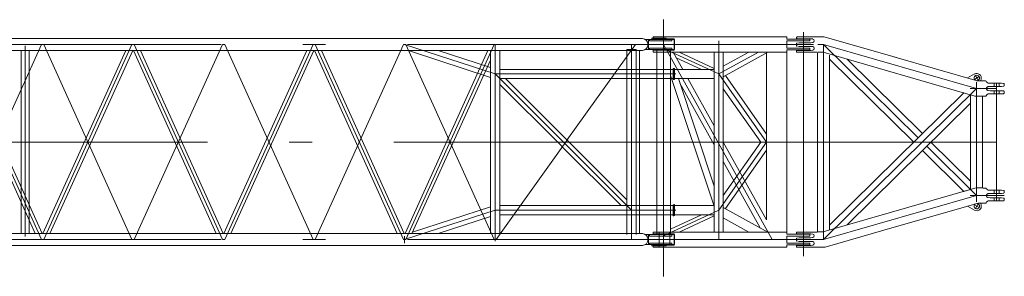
# Model space of a CAD drawing. Extents: x 8365 to 131642, y 1960 to 79602.
# Tile 77 of 121: x 97231 to 108070, y 1960 to 4790. Entities that reach past the tile are written whole.
import ezdxf

# ---------------------------------------------------------------- set-up
doc = ezdxf.new("R2010")
doc.units = 0
doc.header["$LTSCALE"] = 100
doc.header["$MEASUREMENT"] = 0
doc.linetypes.add('CENTER', pattern=[50.5, 30, -9, 2.5, -9])
doc.linetypes.add('HIDDEN', pattern=[12.6, 8.4, -4.2])
for name, color, linetype in [('1', 7, 'Continuous'), ('11', 7, 'Continuous'), ('12', 136, 'Continuous')]:
    doc.layers.add(name, color=color, linetype=linetype)

# ---------------------------------------------------------------- blocks, each defined once
blk = doc.blocks.new('*G171')
at = {"layer": '11', "color": 7, "linetype": 'HIDDEN', "lineweight": 9}
for p, q in [((105781, 4591), (105781, 4588)), ((105833, 4599), (105789, 4599)), ((105789, 4580), (105833, 4580)), ((105928, 4599), (105888, 4599)), ((105888, 4580), (105928, 4580)), ((106023, 4600), (106086, 4600)), ((105781, 4527), (105781, 4504)), ((105811, 4535), (105786, 4532)), ((105786, 4500), (105811, 4496)), ((105789, 4451), (105833, 4451)), ((105833, 4535), (105811, 4535)), ((105811, 4496), (105833, 4496)), ((105888, 4535), (105928, 4535)), ((105928, 4496), (105888, 4496)), ((105888, 4451), (105928, 4451)), ((105781, 4440), (105781, 4443)), ((105833, 4432), (105789, 4432)), ((105928, 4432), (105888, 4432)), ((106014, 2458), (106014, 4423)), ((106023, 4431), (106062, 4431)), ((106147, 2484), (106147, 4397)), ((107823, 4115), (107784, 4115)), ((107836, 4114), (107863, 4114)), ((107957, 4091), (107957, 4090)), ((107957, 4090), (107957, 4055)), ((107957, 4055), (107957, 4055)), ((108013, 4090), (107958, 4090)), ((107958, 4055), (108013, 4055)), ((108040, 4091), (108013, 4091)), ((108013, 4091), (108013, 4090)), ((108013, 4090), (108013, 4055)), ((108013, 4055), (108013, 4055)), ((108013, 4055), (108040, 4055)), ((108063, 4088), (108040, 4091)), ((108040, 4055), (108063, 4058)), ((108070, 4066), (108070, 4080)), ((107633, 3981), (107623, 3984)), ((107699, 2926), (107699, 3955)), ((107823, 3946), (107760, 3946)), ((107832, 2943), (107832, 3938)), ((107863, 3947), (107836, 3947)), ((107957, 4006), (107957, 4007)), ((107957, 3971), (107957, 4006)), ((107957, 3971), (107957, 3971)), ((107958, 4006), (108013, 4006)), ((108013, 3971), (107958, 3971)), ((108013, 4006), (108013, 4007)), ((108013, 4007), (108040, 4007)), ((108013, 3971), (108013, 4006)), ((108040, 3971), (108013, 3971)), ((108013, 3971), (108013, 3971)), ((108040, 4007), (108063, 4004)), ((108063, 3974), (108040, 3971)), ((108070, 3996), (108070, 3982)), ((107823, 2935), (107760, 2935)), ((107863, 2934), (107836, 2934)), ((107957, 2911), (107957, 2910)), ((107957, 2910), (107957, 2875)), ((107957, 2875), (107957, 2875)), ((107957, 2826), (107957, 2827)), ((107957, 2791), (107957, 2826)), ((108013, 2910), (107958, 2910)), ((107958, 2875), (108013, 2875)), ((107958, 2826), (108013, 2826)), ((108040, 2911), (108013, 2911)), ((108013, 2911), (108013, 2910)), ((108013, 2910), (108013, 2875)), ((108013, 2875), (108013, 2875)), ((108013, 2875), (108040, 2875)), ((108013, 2826), (108013, 2827)), ((108013, 2827), (108040, 2827)), ((108013, 2791), (108013, 2826)), ((108063, 2908), (108040, 2911)), ((108040, 2875), (108063, 2878)), ((108040, 2827), (108063, 2824)), ((108070, 2886), (108070, 2900)), ((107823, 2766), (107784, 2766)), ((107836, 2767), (107863, 2767)), ((107957, 2791), (107957, 2791)), ((108013, 2791), (107958, 2791)), ((108040, 2791), (108013, 2791)), ((108013, 2791), (108013, 2791)), ((108063, 2794), (108040, 2791)), ((108070, 2816), (108070, 2802)), ((105833, 2449), (105789, 2449)), ((105789, 2430), (105833, 2430)), ((105811, 2385), (105833, 2385)), ((105928, 2449), (105888, 2449)), ((105888, 2430), (105928, 2430)), ((105928, 2385), (105888, 2385)), ((106023, 2450), (106062, 2450)), ((105789, 2301), (105833, 2301)), ((105833, 2282), (105789, 2282)), ((105833, 2346), (105811, 2346)), ((105832, 2306), (105832, 2306)), ((105888, 2346), (105928, 2346)), ((105888, 2301), (105928, 2301)), ((105928, 2282), (105888, 2282)), ((106023, 2281), (106086, 2281))]:
    blk.add_line(p, q, dxfattribs=at)
at = {"layer": '11', "color": 7, "linetype": 'Continuous', "lineweight": 9}
for p, q in [((105781, 4591), (105781, 4588)), ((106010, 4599), (105789, 4599)), ((105789, 4580), (105939, 4580)), ((105939, 4580), (105962, 4577)), ((105978, 4558), (105978, 4557)), ((106023, 4600), (106010, 4599)), ((106023, 4600), (106086, 4600)), ((106023, 4600), (106023, 4600)), ((106086, 4599), (106086, 4600)), ((106098, 4598), (106086, 4600)), ((106883, 4372), (106098, 4598)), ((106098, 4597), (106098, 4598)), ((105781, 4527), (105781, 4504)), ((105811, 4535), (105786, 4532)), ((105786, 4500), (105811, 4496)), ((105939, 4451), (105789, 4451)), ((105939, 4535), (105811, 4535)), ((105811, 4496), (105939, 4496)), ((105962, 4538), (105939, 4535)), ((105939, 4496), (105962, 4493)), ((105962, 4454), (105939, 4451)), ((105978, 4474), (105978, 4473)), ((105781, 4443), (105781, 4440)), ((105789, 4432), (106010, 4432)), ((106010, 4432), (106014, 4423)), ((106014, 2458), (106014, 4423)), ((106062, 4431), (106062, 4432)), ((106062, 4431), (106075, 4430)), ((106075, 4430), (107747, 3948)), ((106147, 4397), (106147, 2484)), ((107771, 4117), (106854, 4381)), ((107742, 4191), (107666, 4147)), ((107811, 4115), (107816, 4136)), ((107699, 4031), (107709, 4031)), ((107709, 4031), (107699, 4031)), ((107784, 4115), (107771, 4117)), ((107784, 4115), (107823, 4115)), ((107784, 4115), (107784, 4114)), ((107823, 4115), (107823, 4115)), ((107836, 4114), (107823, 4115)), ((107861, 4114), (107836, 4114)), ((107876, 4101), (107870, 4111)), ((107893, 4052), (107913, 4055)), ((108040, 4091), (107894, 4091)), ((107913, 4055), (108040, 4055)), ((108063, 4088), (108040, 4091)), ((108040, 4055), (108063, 4058)), ((108070, 4066), (108070, 4080)), ((106147, 2525), (107623, 3984)), ((107699, 3962), (107699, 3955)), ((107699, 3955), (107699, 2926)), ((107747, 3948), (107760, 3946)), ((107823, 3946), (107760, 3946)), ((107823, 3946), (107823, 3947)), ((107836, 3947), (107823, 3946)), ((107836, 3947), (107823, 3946)), ((107832, 3947), (107832, 3938)), ((107832, 2943), (107832, 3938)), ((107836, 3947), (107861, 3947)), ((107870, 3951), (107877, 3962)), ((107913, 4007), (107893, 4009)), ((107894, 3971), (108040, 3971)), ((108040, 4007), (107913, 4007)), ((108063, 4004), (108040, 4007)), ((108040, 3971), (108063, 3974)), ((108070, 3982), (108070, 3996)), ((107699, 3871), (106339, 2528)), ((106075, 2452), (107747, 2933)), ((107747, 2933), (107760, 2935)), ((107823, 2935), (107760, 2935)), ((107823, 2935), (107823, 2935)), ((107836, 2934), (107823, 2935)), ((107836, 2934), (107823, 2935)), ((107832, 2934), (107832, 2943)), ((107836, 2934), (107861, 2934)), ((107870, 2931), (107877, 2919)), ((107699, 2919), (107699, 2926)), ((107709, 2922), (107699, 2919)), ((107913, 2875), (107893, 2872)), ((107893, 2829), (107913, 2827)), ((107894, 2911), (108040, 2911)), ((108040, 2875), (107913, 2875)), ((107913, 2827), (108040, 2827)), ((108040, 2911), (108063, 2908)), ((108063, 2878), (108040, 2875)), ((108040, 2827), (108063, 2824)), ((108070, 2900), (108070, 2886)), ((107771, 2765), (106883, 2509)), ((107742, 2691), (107666, 2735)), ((107784, 2766), (107771, 2765)), ((107784, 2766), (107784, 2767)), ((107784, 2766), (107823, 2766)), ((107811, 2766), (107816, 2745)), ((107823, 2767), (107823, 2766)), ((107836, 2767), (107823, 2766)), ((107861, 2767), (107836, 2767)), ((107876, 2780), (107870, 2771)), ((108040, 2791), (107894, 2791)), ((108063, 2794), (108040, 2791)), ((108070, 2816), (108070, 2802)), ((106883, 2509), (106098, 2283)), ((106147, 2472), (106147, 2525)), ((105781, 2438), (105781, 2441)), ((105786, 2382), (105811, 2385)), ((105789, 2449), (106010, 2449)), ((105939, 2430), (105789, 2430)), ((105811, 2385), (105939, 2385)), ((105962, 2427), (105939, 2430)), ((105939, 2385), (105962, 2388)), ((105978, 2407), (105978, 2408)), ((106023, 2450), (106010, 2449)), ((106014, 2458), (106014, 2449)), ((106062, 2450), (106023, 2450)), ((106023, 2450), (106023, 2450)), ((106062, 2450), (106075, 2452)), ((106062, 2450), (106062, 2449)), ((106147, 2484), (106147, 2472)), ((105781, 2354), (105781, 2377)), ((105781, 2290), (105781, 2293)), ((105811, 2346), (105786, 2350)), ((105789, 2301), (105939, 2301)), ((106010, 2282), (105789, 2282)), ((105939, 2346), (105811, 2346)), ((105962, 2343), (105939, 2346)), ((105939, 2301), (105962, 2304)), ((105978, 2323), (105978, 2324)), ((106023, 2281), (106010, 2282)), ((106023, 2281), (106023, 2282)), ((106023, 2281), (106086, 2281)), ((106098, 2283), (106086, 2281))]:
    blk.add_line(p, q, dxfattribs=at)
at = {"layer": '11', "color": 7, "linetype": 'CENTER', "lineweight": 9}
for p, q in [((105860, 4599), (105860, 4432)), ((105957, 4516), (105781, 4516)), ((106080, 4516), (106018, 4516)), ((106080, 4516), (107121, 3487)), ((106080, 2366), (106080, 4516)), ((107765, 4031), (106080, 4516)), ((105860, 2449), (105860, 4432)), ((106147, 4356), (107074, 3441)), ((107168, 3534), (106339, 4354)), ((107168, 3534), (106339, 4354)), ((107793, 4162), (107741, 4132)), ((107752, 4173), (107767, 4147)), ((107767, 4147), (107782, 4121)), ((106080, 2366), (107765, 4031)), ((107765, 4031), (107695, 4031)), ((107765, 3961), (107765, 4101)), ((107765, 2851), (107765, 4031)), ((107835, 4031), (107765, 4031)), ((107765, 4031), (107827, 4031)), ((107836, 4114), (107817, 4114)), ((107985, 4031), (107823, 4031)), ((107985, 3971), (107985, 4091)), ((107985, 2911), (107985, 3971)), ((107985, 3441), (105860, 3441)), ((107216, 3394), (107765, 2851)), ((107699, 3010), (107263, 3441)), ((107699, 3010), (107263, 3441)), ((107623, 2897), (107168, 3347)), ((107699, 2919), (107699, 3010)), ((107699, 2997), (107699, 3010)), ((107765, 2851), (106080, 2366)), ((107623, 2897), (107699, 2919)), ((107633, 2900), (107623, 2897)), ((107765, 2851), (107695, 2851)), ((107765, 2851), (107761, 2850)), ((107765, 2851), (107762, 2850)), ((107765, 2781), (107765, 2921)), ((107768, 2851), (107765, 2851)), ((107835, 2851), (107765, 2851)), ((107765, 2851), (107827, 2851)), ((107769, 2851), (107765, 2851)), ((107985, 2851), (107823, 2851)), ((107985, 2911), (107985, 2791)), ((108070, 2851), (107985, 2851)), ((107793, 2719), (107741, 2749)), ((107752, 2708), (107767, 2734)), ((107767, 2734), (107782, 2760)), ((107836, 2767), (107817, 2767)), ((105860, 2282), (105860, 2449)), ((105860, 2366), (105781, 2366)), ((106022, 2366), (105860, 2366)), ((106080, 2366), (106018, 2366))]:
    blk.add_line(p, q, dxfattribs=at)
at = {"layer": '11', "color": 7, "linetype": 'Continuous', "lineweight": 9}
for points in [[(107874, 4031), (107874, 4033), (107875, 4036), (107876, 4039), (107877, 4042), (107879, 4045), (107882, 4047), (107884, 4049), (107887, 4050), (107890, 4051), (107893, 4052)], [(107893, 4009), (107890, 4010), (107887, 4011), (107884, 4013), (107882, 4014), (107879, 4017), (107877, 4019), (107876, 4022), (107875, 4025), (107874, 4028), (107874, 4031)], [(107893, 2872), (107890, 2871), (107887, 2870), (107884, 2869), (107882, 2867), (107879, 2865), (107877, 2862), (107876, 2859), (107875, 2856), (107874, 2853), (107874, 2851)], [(107874, 2851), (107874, 2848), (107875, 2845), (107876, 2842), (107877, 2839), (107879, 2837), (107882, 2834), (107884, 2832), (107887, 2831), (107890, 2830), (107893, 2829)]]:
    blk.add_lwpolyline(points, dxfattribs=at)
at = {"layer": '11', "color": 7, "linetype": 'HIDDEN', "lineweight": 9}
for centre, radius, start, end in [((105789, 4591), 8, 90, 180), ((105789, 4588), 8, 180, -89.9181), ((105786, 4527), 5, 97.5787, 179.9979), ((105786, 4504), 4.98, 180, -97.2578), ((105789, 4443), 8, 90, 179.9836), ((105789, 4440), 8, 180, -90), ((108062, 4080), 8.02, 0, 82.1641), ((108062, 4066), 8, -82.3771, -0.0021), ((108062, 3996), 7.99, 0, 82.5007), ((108062, 3982), 7.99, -82.4335, 0.0634), ((108062, 2900), 8, 0, 82.4236), ((108062, 2886), 8, -82.375, -0.0021), ((108062, 2816), 7.99, 0, 82.5007), ((108062, 2802), 8.02, -82.3902, -0.1167)]:
    blk.add_arc(centre, radius, start, end, dxfattribs=at)
at = {"layer": '11', "color": 7, "linetype": 'Continuous', "lineweight": 9}
for centre, radius, start, end in [((105789, 4591), 8, 90, -179.8688), ((105789, 4588), 8, 180, -89.8689), ((105959, 4558), 19, 0, 81.9402), ((105959, 4557), 19, -81.9677, 0.0117), ((105786, 4527), 5, 97.5787, 179.9979), ((105786, 4504), 4.98, 180, -97.2578), ((105789, 4443), 8, 90, -179.9344), ((105959, 4474), 19, 0, 81.9675), ((105959, 4473), 19, -81.9921, 0.0324), ((105789, 4440), 8, 180, -90.0001), ((107767, 4147), 30, 120.0079, -150.0056), ((107767, 4147), 30.1, -149.9801, -124.6158), ((107767, 4147), 50, -12.6981, 120.0035), ((107767, 4147), 30, 30.0106, 119.982), ((107767, 4147), 30, -87.5541, -60.0145), ((107767, 4147), 30, -60.0094, 29.9982), ((107765, 4031), 66.5, 180, -179.8705), ((107861, 4101), 13, 47.0458, 90.0415), ((107894, 4111), 20, -151.6399, -89.9993), ((108062, 4080), 8.02, 0, 82.1641), ((108062, 4066), 8, -82.3771, -0.0021), ((107861, 3960), 13, -90, -46.9808), ((107894, 3951), 20, 90, 145.2012), ((108062, 3996), 8.01, 0, 82.2997), ((108062, 3982), 8, -82.3771, -0.0021), ((107861, 2921), 13, 46.9978, 90.0415), ((107894, 2931), 20, -145.2057, -89.9991), ((108062, 2900), 8, 0, 82.4379), ((108062, 2886), 7.99, -82.4335, 0.0471), ((108062, 2816), 7.99, 0, 82.5007), ((107767, 2734), 30, 149.9995, -120.0102), ((107767, 2734), 30, 124.5899, 149.9823), ((107767, 2734), 50, -119.9997, 12.6968), ((107767, 2734), 30, -120.0079, -29.9944), ((107767, 2734), 30, 59.9833, 87.5346), ((107767, 2734), 30, -29.9929, 60.0071), ((107861, 2780), 13, -90, -46.8706), ((107894, 2771), 20, 90, 151.6349), ((108062, 2802), 8.02, -82.3902, -0.1167), ((105789, 2441), 8, 90, -179.9672), ((105789, 2438), 8.01, 180, -90), ((105959, 2408), 19, 0, 81.9342), ((105959, 2407), 19, -81.9696, -0.0021), ((105786, 2377), 5.01, 97.6582, 179.8408), ((105786, 2354), 5, 180, -97.5773), ((105789, 2293), 8, 90, -179.9508), ((105789, 2290), 8, 180, -89.9344), ((105959, 2324), 19, 0, 81.9675), ((105959, 2323), 19, -81.9687, -0.0021)]:
    blk.add_arc(centre, radius, start, end, dxfattribs=at)
blk = doc.blocks.new('*G172')
at = {"layer": '11', "color": 7, "linetype": 'CENTER', "lineweight": 9}
for p, q in [((104320, 2495), (104320, 4790)), ((104320, 4670), (104320, 4386)), ((104499, 4516), (92304, 4516)), ((97471, 4516), (96498, 2366)), ((96498, 4516), (97471, 2366)), ((97292, 4503), (97292, 2400)), ((97495, 4516), (97471, 4516)), ((98467, 2366), (97495, 4516)), ((97495, 2366), (98467, 4516)), ((98467, 4516), (98491, 4516)), ((99464, 4516), (98491, 2366)), ((98491, 4516), (99464, 2366)), ((99488, 4516), (99464, 4516)), ((100460, 2366), (99488, 4516)), ((99488, 2366), (100460, 4516)), ((100460, 4516), (100484, 4516)), ((101457, 4516), (100484, 2366)), ((100484, 4516), (101457, 2366)), ((101481, 4516), (101457, 4516)), ((102465, 4191), (101469, 4516)), ((102453, 2366), (101481, 4516)), ((101481, 2366), (102453, 4516)), ((102453, 4516), (102477, 4516)), ((102465, 2349), (102465, 4516)), ((103256, 3463), (104010, 4516)), ((103963, 4516), (104499, 4516)), ((103965, 2366), (103965, 4516)), ((104454, 4191), (102465, 4191)), ((102465, 4191), (103965, 2691)), ((103265, 3474), (102477, 2366)), ((104349, 3441), (92313, 3441)), ((96879, 3441), (97440, 3441)), ((102465, 2691), (101469, 2366)), ((104455, 2691), (102465, 2691)), ((104320, 1960), (104320, 2495)), ((101469, 2404), (101469, 2327)), ((104270, 2439), (104270, 2289)), ((104499, 2366), (92304, 2366)), ((97471, 2366), (97495, 2366)), ((98491, 2366), (98467, 2366)), ((99464, 2366), (99488, 2366)), ((100484, 2366), (100460, 2366)), ((101457, 2366), (101481, 2366)), ((102477, 2366), (102453, 2366)), ((103963, 2366), (104499, 2366)), ((104270, 2312), (104270, 2297)), ((104320, 2211), (104320, 1960))]:
    blk.add_line(p, q, dxfattribs=at)
at = {"layer": '11', "color": 7, "linetype": 'Continuous', "lineweight": 9}
for p, q in [((103911, 4582), (92435, 4582)), ((98339, 4578), (98339, 4578)), ((99337, 4578), (99337, 4578)), ((100432, 4578), (100432, 4578)), ((103919, 4582), (103911, 4582)), ((104087, 4582), (103919, 4582)), ((104440, 4571), (104120, 4571)), ((104152, 4571), (104152, 4461)), ((104409, 4570), (104165, 4570)), ((104165, 4570), (104165, 4555)), ((104165, 4555), (104409, 4555)), ((104191, 4586), (104191, 4571)), ((104349, 4586), (104191, 4586)), ((104191, 4571), (104349, 4571)), ((104230, 4586), (104230, 4571)), ((104310, 4586), (104310, 4571)), ((104349, 4571), (104349, 4586)), ((104409, 4555), (104409, 4570)), ((104440, 4461), (104440, 4571)), ((92435, 4449), (104087, 4449)), ((97337, 4449), (97247, 4449)), ((97247, 4449), (97247, 3571)), ((97337, 2432), (97337, 4449)), ((97487, 2432), (98399, 4449)), ((98476, 4449), (97563, 2432)), ((98399, 4449), (98476, 4449)), ((98560, 4449), (98483, 4449)), ((98483, 4449), (99395, 2432)), ((99472, 2432), (98560, 4449)), ((99480, 2432), (100392, 4449)), ((100469, 4449), (99556, 2432)), ((100392, 4449), (100469, 4449)), ((100553, 4449), (100476, 4449)), ((100476, 4449), (101388, 2432)), ((101465, 2432), (100553, 4449)), ((102385, 4449), (101473, 2432)), ((101837, 4449), (101509, 4449)), ((101509, 4449), (101556, 4434)), ((102415, 4261), (101837, 4449)), ((102415, 4449), (102385, 4449)), ((102415, 2432), (102415, 4449)), ((102415, 4449), (102516, 4449)), ((102415, 4345), (102415, 4449)), ((102516, 4371), (102516, 4449)), ((102516, 4449), (102619, 4449)), ((102516, 4449), (102516, 2432)), ((102727, 4449), (102835, 4449)), ((102943, 4449), (103051, 4449)), ((103159, 4449), (103267, 4449)), ((103375, 4449), (103483, 4449)), ((103591, 4449), (103699, 4449)), ((103807, 4449), (103915, 4449)), ((104016, 4461), (103915, 4461)), ((103915, 4461), (103915, 4241)), ((103915, 4449), (103915, 4371)), ((104016, 4241), (104016, 4461)), ((104054, 4241), (104054, 4449)), ((104120, 4461), (104440, 4461)), ((104409, 4476), (104165, 4476)), ((104165, 4476), (104165, 4461)), ((104165, 4461), (104409, 4461)), ((104409, 4461), (104409, 4476)), ((101549, 2432), (102415, 4345)), ((101556, 4434), (102415, 4154)), ((102415, 4154), (102415, 4261)), ((102516, 4242), (102516, 4321)), ((102516, 4140), (102516, 4241)), ((102516, 4241), (104426, 4241)), ((103915, 4321), (103915, 4242)), ((104426, 4131), (104426, 4251)), ((104426, 4251), (104434, 4251)), ((104434, 4251), (104434, 4131)), ((102579, 4140), (102516, 4140)), ((102516, 4140), (102516, 4077)), ((102552, 4140), (102516, 4140)), ((102516, 4140), (102516, 4104)), ((104426, 4140), (102516, 4140)), ((103229, 3490), (102579, 4140)), ((103915, 4140), (103915, 2741)), ((103991, 4140), (103940, 4140)), ((104016, 2741), (104016, 4140)), ((104054, 2741), (104054, 4140)), ((104434, 4131), (104426, 4131)), ((102516, 4077), (103166, 3427)), ((97292, 3571), (97292, 3311)), ((97292, 3513), (97292, 3519)), ((97337, 3519), (97337, 3513)), ((103264, 3454), (103229, 3490)), ((97292, 3369), (97292, 3363)), ((97337, 3363), (97337, 3369)), ((103202, 3391), (103166, 3427)), ((103200, 3393), (103852, 2741)), ((103915, 2804), (103264, 3454)), ((97005, 3311), (97402, 2432)), ((97479, 2432), (97082, 3311)), ((97247, 3311), (97247, 2432)), ((101556, 2448), (102415, 2727)), ((102415, 2727), (102415, 2621)), ((102516, 2741), (104426, 2741)), ((103852, 2741), (103915, 2741)), ((103879, 2741), (103915, 2741)), ((103915, 2741), (103915, 2804)), ((103915, 2741), (103915, 2777)), ((103940, 2741), (103991, 2741)), ((104426, 2629), (104426, 2749)), ((104426, 2749), (104434, 2749)), ((104434, 2749), (104434, 2629)), ((102415, 2621), (101837, 2432)), ((104426, 2640), (102516, 2640)), ((102516, 2561), (102516, 2639)), ((103915, 2640), (103915, 2421)), ((103915, 2639), (103915, 2561)), ((104016, 2421), (104016, 2640)), ((104054, 2432), (104054, 2640)), ((104434, 2629), (104426, 2629)), ((102516, 2432), (102516, 2511)), ((103915, 2511), (103915, 2432)), ((92435, 2432), (104087, 2432)), ((97247, 2432), (97337, 2432)), ((97402, 2432), (97479, 2432)), ((97563, 2432), (97487, 2432)), ((99395, 2432), (99472, 2432)), ((99556, 2432), (99480, 2432)), ((101388, 2432), (101465, 2432)), ((101473, 2432), (101549, 2432)), ((101549, 2432), (101556, 2448)), ((101837, 2432), (101549, 2432)), ((102516, 2432), (102415, 2432)), ((102619, 2432), (102516, 2432)), ((102835, 2432), (102727, 2432)), ((103051, 2432), (102943, 2432)), ((103267, 2432), (103159, 2432)), ((103483, 2432), (103375, 2432)), ((103699, 2432), (103591, 2432)), ((103915, 2432), (103807, 2432)), ((104120, 2421), (104440, 2421)), ((104152, 2311), (104152, 2421)), ((104165, 2405), (104165, 2420)), ((104165, 2420), (104409, 2420)), ((104409, 2405), (104165, 2405)), ((104409, 2420), (104409, 2405)), ((104440, 2421), (104440, 2311)), ((103911, 2299), (92435, 2299)), ((98339, 2303), (98339, 2303)), ((100432, 2303), (100432, 2303)), ((100434, 2371), (100434, 2371)), ((103919, 2299), (103911, 2299)), ((104087, 2299), (103919, 2299)), ((104440, 2311), (104120, 2311)), ((104165, 2311), (104165, 2326)), ((104165, 2326), (104409, 2326)), ((104409, 2311), (104165, 2311)), ((104349, 2311), (104191, 2311)), ((104191, 2311), (104191, 2296)), ((104191, 2296), (104349, 2296)), ((104230, 2296), (104230, 2311)), ((104310, 2296), (104310, 2311)), ((104349, 2296), (104349, 2311)), ((104409, 2326), (104409, 2311))]:
    blk.add_line(p, q, dxfattribs=at)
at = {"layer": '11', "color": 7, "linetype": 'HIDDEN', "lineweight": 9}
for p, q in [((98473, 4449), (98402, 4449)), ((98486, 4449), (98557, 4449)), ((100466, 4449), (100395, 4449)), ((100479, 4449), (100550, 4449)), ((102415, 4449), (102388, 4449)), ((102415, 4352), (102415, 4449)), ((103921, 4461), (104011, 4461)), ((103915, 4140), (103915, 4241)), ((104016, 4140), (104016, 4241)), ((104054, 4140), (104054, 4241)), ((102516, 4107), (102516, 4140)), ((102516, 4140), (102549, 4140)), ((97247, 3311), (97247, 3571)), ((97247, 3519), (97247, 3513)), ((97292, 3513), (97292, 3519)), ((97247, 3363), (97247, 3369)), ((97292, 3369), (97292, 3363)), ((103915, 2741), (103882, 2741)), ((103915, 2774), (103915, 2741)), ((103915, 2640), (103915, 2741)), ((103987, 2741), (103943, 2741)), ((104016, 2640), (104016, 2741)), ((104054, 2640), (104054, 2741)), ((104426, 2643), (104426, 2738)), ((102420, 2432), (102511, 2432)), ((104390, 2421), (104390, 2315)), ((104390, 2315), (104390, 2421))]:
    blk.add_line(p, q, dxfattribs=at)
at = {"layer": '11', "color": 7, "linetype": 'Continuous', "lineweight": 9}
for centre, end in [((104082, 4516), 86.1543), ((104082, 2366), 86.1542)]:
    blk.add_arc(centre, 66.7, -86.1586, end, dxfattribs=at)
blk = doc.blocks.new('*G177')
at = {"layer": '1', "color": 7, "linetype": 'Continuous', "lineweight": 9}
for p, q in [((104204, 4579), (104204, 4599)), ((104204, 4599), (105678, 4599)), ((104435, 4579), (104204, 4579)), ((104435, 4579), (104435, 4453)), ((105678, 4599), (105678, 4576)), ((105678, 4576), (105930, 4576)), ((105930, 4555), (105678, 4555)), ((105678, 4477), (105678, 4555)), ((105930, 4555), (105930, 4576)), ((104204, 4433), (104204, 4453)), ((104204, 4453), (104435, 4453)), ((104244, 4453), (104244, 2429)), ((104397, 4453), (104397, 2429)), ((105930, 4477), (105678, 4477)), ((105678, 4433), (105678, 4456)), ((105678, 4456), (105930, 4456)), ((105930, 4456), (105930, 4477)), ((105678, 4433), (104204, 4433)), ((104531, 4241), (104425, 4433)), ((104459, 4370), (104735, 4241)), ((104490, 4433), (104876, 4253)), ((104876, 4433), (104876, 2449)), ((104977, 4433), (104977, 2449)), ((104977, 4277), (105259, 4433)), ((104977, 4161), (105468, 4433)), ((105452, 4423), (105452, 2582)), ((105678, 4433), (105678, 2449)), ((104435, 4131), (104435, 4251)), ((104435, 4251), (104440, 4251)), ((104876, 4241), (104435, 4241)), ((104440, 4251), (104440, 4131)), ((104397, 4175), (104876, 2733)), ((104876, 4140), (104435, 4140)), ((104440, 4131), (104435, 4131)), ((104876, 2955), (104482, 4140)), ((104876, 3620), (104587, 4140)), ((105000, 4174), (105452, 3529)), ((104876, 3410), (104499, 4089)), ((104977, 4029), (105389, 3441)), ((104977, 2852), (105389, 3441)), ((104977, 3441), (105452, 2582)), ((105000, 2708), (105452, 3352)), ((105383, 2496), (104977, 3227)), ((104440, 2751), (104435, 2751)), ((104435, 2751), (104435, 2631)), ((104876, 2741), (104435, 2741)), ((104440, 2631), (104440, 2751)), ((104977, 2721), (105468, 2449)), ((104397, 2482), (104735, 2640)), ((104876, 2640), (104435, 2640)), ((104435, 2631), (104440, 2631)), ((104490, 2449), (104876, 2628)), ((104977, 2604), (105259, 2449)), ((104204, 2449), (104204, 2429)), ((105678, 2449), (104204, 2449)), ((104204, 2429), (104435, 2429)), ((104435, 2303), (104435, 2429)), ((105678, 2449), (105678, 2426)), ((105678, 2426), (105930, 2426)), ((105930, 2405), (105678, 2405)), ((105678, 2405), (105678, 2327)), ((105930, 2426), (105930, 2405)), ((104435, 2303), (104204, 2303)), ((104204, 2303), (104204, 2283)), ((104204, 2283), (105678, 2283)), ((105930, 2327), (105678, 2327)), ((105678, 2283), (105678, 2306)), ((105678, 2306), (105930, 2306)), ((105930, 2327), (105930, 2306))]:
    blk.add_line(p, q, dxfattribs=at)
at = {"layer": '11', "color": 7, "linetype": 'CENTER', "lineweight": 9}
for p, q in [((104320, 4686), (104320, 2251)), ((105860, 4651), (105860, 2181)), ((105970, 4516), (104094, 4516)), ((104320, 4473), (104926, 4191)), ((104926, 4191), (105363, 4433)), ((104926, 4191), (105452, 3441)), ((104042, 3441), (106172, 3441)), ((104926, 2691), (105452, 3441)), ((104320, 2408), (104926, 2691)), ((105970, 2366), (104094, 2366))]:
    blk.add_line(p, q, dxfattribs=at)
at = {"layer": '12', "color": 136, "linetype": 'CENTER', "lineweight": 9}
for p, q in [((104926, 2366), (104926, 4555)), ((104320, 4516), (105513, 2366))]:
    blk.add_line(p, q, dxfattribs=at)

msp = doc.modelspace()

# ---------------------------------------------------------------- block references
at = {"color": 7, "linetype": 'Continuous', "lineweight": 9}
for name in ['*G172', '*G177', '*G171']:
    msp.add_blockref(name, (0, 0), dxfattribs=at)

doc.saveas('drawing.dxf')
